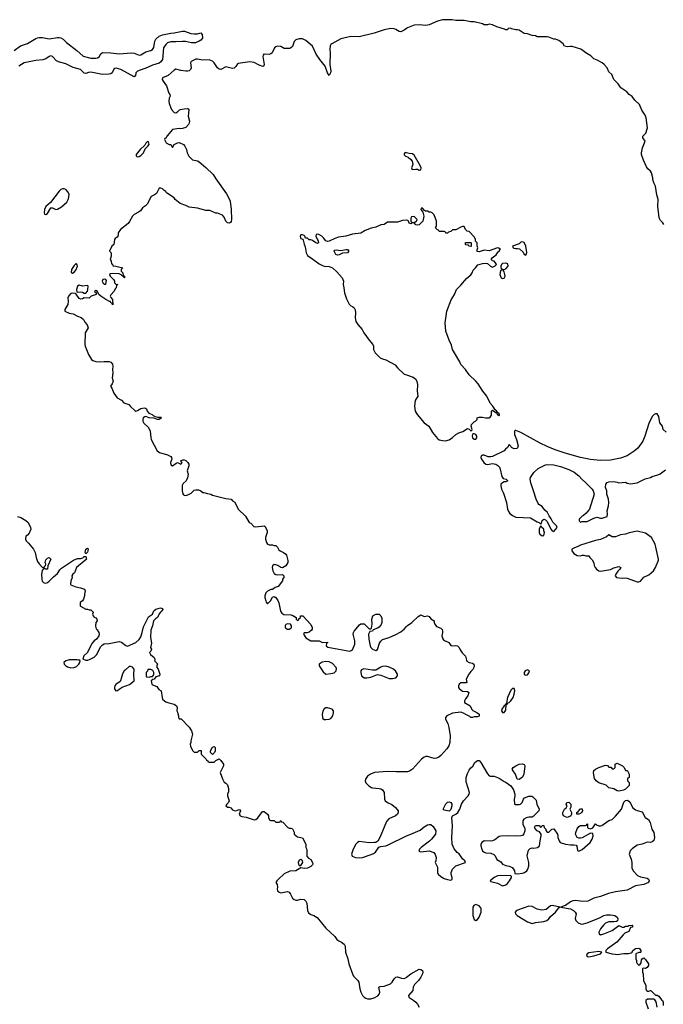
# Model space of a CAD drawing. Header units: inches. Extents: x 2221774 to 2440637, y 201306 to 357559.
# Tile 42 of 245: x 2275355 to 2283082, y 235865 to 247689. Entities that reach past the tile are written whole.
import ezdxf

# ---------------------------------------------------------------- set-up
doc = ezdxf.new("R2010")
doc.units = ezdxf.units.IN
doc.header["$MEASUREMENT"] = 0
for name, color, linetype in [('C2273', 7, 'Continuous'), ('C2274', 7, 'Continuous'), ('C2283', 7, 'Continuous'), ('C2284', 7, 'Continuous')]:
    doc.layers.add(name, color=color, linetype=linetype)

msp = doc.modelspace()

# ---------------------------------------------------------------- linework, layer by layer
at = {"layer": 'C2273', "color": 5}
for points, elevation in [([(2275938, 240000), (2275910, 239992), (2275887, 239970), (2275891, 239950), (2275908, 239930), (2275930, 239917), (2275970, 239905), (2276010, 239909), (2276038, 239922), (2276067, 239950), (2276079, 239970), (2276082, 239990), (2276077, 239997), (2276062, 240000)], 20), ([(2276151, 240000), (2276170, 239999), (2276175, 240000)], 20), ([(2276976, 240000), (2276974, 239990), (2277010, 239954), (2277002, 239930), (2277002, 239910), (2277018, 239890), (2277038, 239830), (2277034, 239810), (2276990, 239798), (2276970, 239768), (2276953, 239767), (2276934, 239750), (2276942, 239710), (2276950, 239702), (2277000, 239680), (2277011, 239671), (2277025, 239645), (2277054, 239630), (2277065, 239550), (2277071, 239531), (2277092, 239510), (2277110, 239498), (2277145, 239485), (2277210, 239471), (2277238, 239450), (2277245, 239430), (2277242, 239390), (2277252, 239372), (2277253, 239353), (2277262, 239330), (2277262, 239310), (2277270, 239294), (2277293, 239293), (2277390, 239192), (2277418, 239150), (2277431, 239110), (2277412, 239030), (2277412, 239010), (2277402, 238990), (2277405, 238965), (2277430, 238914), (2277450, 238894), (2277490, 238894), (2277510, 238912), (2277534, 238914), (2277534, 238870), (2277594, 238810), (2277598, 238798), (2277614, 238790), (2277618, 238778), (2277630, 238774), (2277690, 238774), (2277710, 238794), (2277750, 238812), (2277770, 238794), (2277801, 238750), (2277801, 238730), (2277762, 238650), (2277790, 238574), (2277810, 238534), (2277830, 238522), (2277850, 238502), (2277864, 238456), (2277864, 238416), (2277852, 238390), (2277852, 238370), (2277871, 238310), (2277862, 238290), (2277842, 238270), (2277832, 238250), (2277850, 238232), (2277870, 238232), (2277890, 238225), (2277910, 238199), (2277930, 238191), (2277950, 238190), (2277990, 238205), (2277999, 238199), (2278005, 238190), (2277991, 238150), (2278002, 238130), (2278022, 238122), (2278074, 238114), (2278170, 238081), (2278190, 238086), (2278215, 238105), (2278270, 238182), (2278290, 238182), (2278332, 238150), (2278342, 238130), (2278344, 238104), (2278358, 238078), (2278370, 238074), (2278410, 238074), (2278430, 238054), (2278470, 238054), (2278482, 238058), (2278486, 238070), (2278492, 238072), (2278498, 238058), (2278513, 238053), (2278574, 237990), (2278590, 237982), (2278610, 237982), (2278630, 237974), (2278651, 237931), (2278652, 237910), (2278690, 237878), (2278750, 237865), (2278792, 237790), (2278792, 237750), (2278804, 237724), (2278804, 237644), (2278821, 237621), (2278850, 237606), (2278870, 237570), (2278875, 237550), (2278870, 237539), (2278850, 237521), (2278810, 237501), (2278770, 237498), (2278730, 237505), (2278670, 237467), (2278597, 237463), (2278530, 237433), (2278461, 237370), (2278442, 237350), (2278432, 237330), (2278445, 237305), (2278451, 237271), (2278446, 237250), (2278451, 237230), (2278470, 237211), (2278490, 237204), (2278570, 237219), (2278590, 237211), (2278607, 237190), (2278630, 237141), (2278650, 237123), (2278670, 237115), (2278690, 237115), (2278730, 237127), (2278770, 237123), (2278778, 237118), (2278790, 237106), (2278801, 237081), (2278809, 236990), (2278822, 236962), (2278850, 236942), (2278886, 236930), (2278927, 236907), (2279030, 236781), (2279138, 236678), (2279164, 236644), (2279186, 236626), (2279219, 236610), (2279250, 236587), (2279263, 236563), (2279266, 236490), (2279294, 236410), (2279305, 236350), (2279350, 236230), (2279363, 236203), (2279415, 236150), (2279427, 236130), (2279439, 236050), (2279450, 236010), (2279472, 235970), (2279490, 235950), (2279510, 235938), (2279530, 235931), (2279570, 235932), (2279610, 235945), (2279654, 235966), (2279674, 235990), (2279678, 236010), (2279669, 236071), (2279682, 236078), (2279730, 236085), (2279807, 236113), (2279828, 236132), (2279850, 236171), (2279870, 236191), (2279890, 236195), (2279938, 236178), (2279970, 236176), (2279990, 236184), (2280000, 236192)], 20), ([(2280000, 238657), (2279876, 238656), (2279770, 238661), (2279614, 238650), (2279566, 238630), (2279530, 238604), (2279507, 238570), (2279504, 238550), (2279510, 238525), (2279546, 238490), (2279578, 238470), (2279590, 238465), (2279670, 238459), (2279690, 238453), (2279710, 238441), (2279730, 238410), (2279735, 238330), (2279745, 238310), (2279770, 238290), (2279823, 238263), (2279866, 238230), (2279899, 238190), (2279901, 238170), (2279891, 238150), (2279867, 238130), (2279789, 238091), (2279758, 238062), (2279683, 237877), (2279655, 237825), (2279631, 237809), (2279613, 237807), (2279550, 237806), (2279430, 237820), (2279410, 237810), (2279390, 237789), (2279358, 237730), (2279339, 237670), (2279346, 237646), (2279387, 237627), (2279430, 237624), (2279470, 237630), (2279577, 237663), (2279604, 237676), (2279626, 237694), (2279667, 237753), (2279690, 237762), (2279750, 237770), (2279779, 237781), (2280000, 237887)], 40)]:
    msp.add_lwpolyline(points, dxfattribs=dict(at, elevation=elevation))
for points, elevation in [([(2276690, 239924), (2276670, 239924), (2276623, 239877), (2276610, 239869), (2276590, 239835), (2276567, 239750), (2276560, 239740), (2276510, 239706), (2276499, 239690), (2276493, 239670), (2276495, 239655), (2276510, 239631), (2276530, 239633), (2276550, 239648), (2276587, 239673), (2276673, 239707), (2276729, 239750), (2276725, 239830), (2276729, 239889), (2276710, 239915)], 20), ([(2279030, 239981), (2278987, 239973), (2278952, 239950), (2278952, 239930), (2278997, 239857), (2279030, 239831), (2279090, 239837), (2279130, 239847), (2279154, 239870), (2279158, 239898), (2279155, 239910), (2279110, 239959), (2279070, 239977)], 40), ([(2279750, 239925), (2279710, 239923), (2279690, 239915), (2279630, 239880), (2279590, 239880), (2279486, 239894), (2279458, 239882), (2279451, 239870), (2279451, 239849), (2279461, 239810), (2279490, 239785), (2279524, 239784), (2279570, 239792), (2279650, 239825), (2279690, 239817), (2279790, 239777), (2279830, 239776), (2279870, 239786), (2279890, 239810), (2279891, 239830), (2279868, 239870), (2279835, 239895), (2279790, 239914)], 40), ([(2276930, 239888), (2276894, 239886), (2276890, 239866), (2276874, 239850), (2276874, 239810), (2276878, 239798), (2276910, 239792), (2276930, 239802), (2276950, 239802), (2276963, 239817), (2276965, 239830), (2276965, 239850), (2276953, 239873)], 20), ([(2279050, 239425), (2279030, 239424), (2279010, 239415), (2278994, 239386), (2278987, 239347), (2278991, 239311), (2278996, 239296), (2279010, 239287), (2279030, 239284), (2279070, 239288), (2279090, 239299), (2279116, 239330), (2279124, 239364), (2279121, 239390), (2279108, 239410)], 40), ([(2277670, 238866), (2277648, 238888), (2277648, 238910), (2277670, 238954), (2277690, 238962), (2277702, 238950), (2277702, 238910), (2277694, 238890)], 20), ([(2278730, 237604), (2278710, 237597), (2278699, 237570), (2278701, 237550), (2278710, 237531), (2278730, 237531), (2278755, 237570), (2278749, 237590)], 20)]:
    msp.add_lwpolyline(points, close=True, dxfattribs=dict(at, elevation=elevation))
at = {"layer": 'C2274', "color": 5}
for points, elevation in [([(2275290, 247321), (2275365, 247375), (2275450, 247402), (2275550, 247465), (2275569, 247472), (2275590, 247476), (2275630, 247474), (2275710, 247461), (2275810, 247476), (2275830, 247475), (2275850, 247470), (2275876, 247456), (2275916, 247416), (2276041, 247321), (2276119, 247250), (2276211, 247229), (2276268, 247228), (2276290, 247232), (2276310, 247245), (2276330, 247281), (2276350, 247294), (2276450, 247290), (2276550, 247278), (2276692, 247292), (2276730, 247287), (2276790, 247265), (2276810, 247268), (2276870, 247305), (2276930, 247320), (2276949, 247331), (2276964, 247356), (2276978, 247430), (2276990, 247457), (2277030, 247493), (2277070, 247509), (2277170, 247529), (2277210, 247532), (2277310, 247553), (2277335, 247550), (2277410, 247523), (2277450, 247518), (2277490, 247519), (2277531, 247530), (2277547, 247510), (2277550, 247469), (2277530, 247443), (2277511, 247430), (2277467, 247413), (2277418, 247410), (2277347, 247427), (2277310, 247429), (2277230, 247422), (2277170, 247423), (2277130, 247410), (2277108, 247392), (2277083, 247350), (2277070, 247210), (2277050, 247182), (2277030, 247167), (2276950, 247145), (2276890, 247116), (2276769, 247071), (2276749, 247051), (2276744, 247016), (2276730, 247003), (2276570, 247091), (2276513, 247107), (2276497, 247103), (2276485, 247095), (2276467, 247050), (2276450, 247039), (2276425, 247035), (2276349, 247031), (2276210, 247060), (2276183, 247057), (2276150, 247043), (2276130, 247047), (2276084, 247090), (2275996, 247116), (2275910, 247158), (2275822, 247182), (2275797, 247197), (2275750, 247249), (2275730, 247254), (2275710, 247247), (2275670, 247220), (2275633, 247207), (2275550, 247200), (2275410, 247170), (2275347, 247133)], 20), ([(2280000, 247585), (2279970, 247562), (2279930, 247542), (2279910, 247546), (2279870, 247573), (2279850, 247579), (2279810, 247583), (2279730, 247569), (2279610, 247529), (2279430, 247484), (2279330, 247489), (2279210, 247459), (2279101, 247399), (2279091, 247390), (2279084, 247376), (2279077, 247330), (2279084, 247290), (2279080, 247150), (2279090, 247070), (2279088, 247050), (2279070, 247019), (2279050, 247052), (2279022, 247130), (2278959, 247210), (2278915, 247275), (2278870, 247370), (2278790, 247440), (2278750, 247459), (2278710, 247460), (2278670, 247449), (2278651, 247429), (2278630, 247368), (2278612, 247350), (2278597, 247343), (2278530, 247344), (2278489, 247369), (2278450, 247373), (2278430, 247365), (2278415, 247350), (2278387, 247293), (2278370, 247280), (2278350, 247270), (2278290, 247277), (2278285, 247275), (2278277, 247263), (2278273, 247247), (2278290, 247150), (2278286, 247134), (2278273, 247127), (2278230, 247142), (2278170, 247175), (2278117, 247183), (2277977, 247163), (2277970, 247159), (2277950, 247129), (2277930, 247109), (2277910, 247105), (2277830, 247124), (2277770, 247092), (2277750, 247095), (2277730, 247110), (2277690, 247172), (2277670, 247192), (2277650, 247201), (2277630, 247207), (2277550, 247203), (2277490, 247215), (2277470, 247215), (2277430, 247197), (2277414, 247186), (2277405, 247170), (2277416, 247110), (2277407, 247090), (2277390, 247077), (2277370, 247070), (2277350, 247070), (2277290, 247078), (2277230, 247094), (2277210, 247085), (2277139, 247021), (2277071, 246990), (2277066, 246970), (2277076, 246950), (2277116, 246896), (2277147, 246807), (2277158, 246790), (2277162, 246770), (2277150, 246746), (2277145, 246710), (2277150, 246682), (2277178, 246610), (2277210, 246574), (2277230, 246572), (2277250, 246582), (2277274, 246606), (2277286, 246610), (2277330, 246619), (2277370, 246621), (2277377, 246617), (2277387, 246607), (2277377, 246530), (2277395, 246470), (2277392, 246448), (2277382, 246430), (2277350, 246396), (2277310, 246381), (2277290, 246379), (2277270, 246384), (2277190, 246369), (2277125, 246295), (2277110, 246266), (2277098, 246262), (2277094, 246250), (2277114, 246210), (2277150, 246192), (2277170, 246192), (2277190, 246154), (2277208, 246190), (2277250, 246211), (2277270, 246215), (2277321, 246190), (2277337, 246170), (2277359, 246130), (2277365, 246090), (2277385, 246050), (2277417, 246017), (2277430, 246008), (2277490, 245994), (2277510, 245981), (2277590, 245916), (2277679, 245830), (2277710, 245779), (2277839, 245599), (2277876, 245530), (2277883, 245510), (2277896, 245410), (2277899, 245290), (2277895, 245265), (2277888, 245252), (2277875, 245245), (2277850, 245250), (2277829, 245269), (2277810, 245317), (2277790, 245342), (2277730, 245365), (2277710, 245366), (2277639, 245399), (2277590, 245397), (2277490, 245425), (2277390, 245438), (2277350, 245458), (2277282, 245482), (2277222, 245530), (2277208, 245550), (2277118, 245610), (2277108, 245628), (2277090, 245638), (2277070, 245658), (2277050, 245668), (2277030, 245668), (2276998, 245602), (2276975, 245585), (2276932, 245568), (2276887, 245473), (2276867, 245453), (2276831, 245430), (2276805, 245395), (2276783, 245377), (2276731, 245350), (2276711, 245330), (2276675, 245265), (2276658, 245242), (2276565, 245170), (2276538, 245130), (2276538, 245110), (2276532, 245088), (2276524, 245076), (2276500, 245060), (2276492, 245050), (2276485, 244990), (2276462, 244970), (2276434, 244910), (2276452, 244888), (2276452, 244850), (2276442, 244810), (2276452, 244790), (2276458, 244758), (2276470, 244754), (2276474, 244734), (2276509, 244731), (2276540, 244720), (2276594, 244710), (2276574, 244690), (2276574, 244670), (2276592, 244650), (2276598, 244618), (2276614, 244610), (2276614, 244590), (2276610, 244588), (2276606, 244606), (2276586, 244610), (2276582, 244622), (2276550, 244638), (2276470, 244642), (2276444, 244636), (2276434, 244630), (2276442, 244610), (2276482, 244570), (2276494, 244550), (2276494, 244530), (2276510, 244514), (2276532, 244510), (2276518, 244502), (2276512, 244470), (2276502, 244458), (2276491, 244430), (2276450, 244386), (2276442, 244370), (2276450, 244354), (2276471, 244330), (2276473, 244267), (2276466, 244274), (2276466, 244286), (2276448, 244290), (2276446, 244306), (2276434, 244306), (2276390, 244328), (2276330, 244368), (2276306, 244390), (2276290, 244426), (2276270, 244438), (2276254, 244430), (2276258, 244418), (2276274, 244414), (2276274, 244390), (2276214, 244370), (2276190, 244346), (2276130, 244348), (2276110, 244338), (2276090, 244335), (2276070, 244342), (2276035, 244395), (2276023, 244403), (2275990, 244407), (2275970, 244401), (2275940, 244370), (2275935, 244350), (2275938, 244310), (2275933, 244270), (2275896, 244210), (2275898, 244190), (2275950, 244167), (2275997, 244157), (2276050, 244131), (2276095, 244115), (2276122, 244090), (2276137, 244057), (2276165, 244025), (2276176, 243990), (2276141, 243930), (2276137, 243790), (2276141, 243770), (2276181, 243670), (2276217, 243610), (2276235, 243595), (2276270, 243583), (2276310, 243579), (2276370, 243585), (2276430, 243583), (2276450, 243576), (2276470, 243551), (2276474, 243530), (2276471, 243490), (2276474, 243450), (2276465, 243390), (2276477, 243350), (2276464, 243316), (2276446, 243290), (2276463, 243263), (2276484, 243204), (2276527, 243147), (2276579, 243119), (2276606, 243087), (2276667, 243067), (2276684, 243044), (2276736, 242996), (2276750, 242990), (2276770, 242996), (2276810, 243020), (2276850, 243028), (2276866, 243026), (2276876, 243016), (2276887, 242987), (2276906, 242966), (2276947, 242950), (2276958, 242938), (2276983, 242923), (2277010, 242916), (2277050, 242915), (2277056, 242910), (2277031, 242890), (2277010, 242890), (2276964, 242904), (2276910, 242910), (2276870, 242923), (2276859, 242921), (2276837, 242910), (2276833, 242890), (2276835, 242870), (2276846, 242846), (2276898, 242798), (2276915, 242770), (2276922, 242750), (2276928, 242672), (2276935, 242650), (2277006, 242510), (2277032, 242490), (2277130, 242465), (2277170, 242445), (2277179, 242430), (2277181, 242410), (2277167, 242370), (2277170, 242345), (2277190, 242331), (2277235, 242365), (2277252, 242372), (2277290, 242352), (2277308, 242370), (2277286, 242390), (2277316, 242404), (2277330, 242405), (2277350, 242395), (2277376, 242370), (2277386, 242350), (2277387, 242330), (2277367, 242270), (2277379, 242230), (2277371, 242189), (2277354, 242150), (2277320, 242120), (2277306, 242094), (2277307, 242030), (2277315, 241995), (2277323, 241983), (2277330, 241978), (2277350, 241976), (2277376, 241984), (2277415, 242005), (2277450, 242038), (2277470, 242045), (2277504, 242044), (2277532, 242032), (2277553, 242013), (2277567, 242013), (2277610, 241998), (2277650, 241991), (2277670, 241981), (2277750, 241958), (2277830, 241939), (2277894, 241930), (2277912, 241912), (2277937, 241897), (2277978, 241810), (2278066, 241726), (2278110, 241652), (2278130, 241642), (2278165, 241605), (2278190, 241598), (2278290, 241611), (2278304, 241604), (2278325, 241550), (2278325, 241530), (2278305, 241470), (2278305, 241450), (2278318, 241410), (2278330, 241392), (2278350, 241382), (2278390, 241382), (2278410, 241374), (2278430, 241374), (2278450, 241354), (2278465, 241325), (2278482, 241310), (2278522, 241290), (2278552, 241270), (2278560, 241260), (2278575, 241195), (2278576, 241170), (2278550, 241129), (2278510, 241105), (2278490, 241109), (2278453, 241133), (2278430, 241142), (2278410, 241145), (2278390, 241130), (2278388, 241110), (2278396, 241070), (2278410, 241040), (2278430, 241026), (2278450, 241021), (2278510, 241025), (2278519, 241019), (2278525, 241010), (2278525, 240990), (2278512, 240970), (2278511, 240949), (2278457, 240883), (2278422, 240870), (2278390, 240848), (2278370, 240848), (2278330, 240828), (2278310, 240806), (2278298, 240770), (2278298, 240750), (2278312, 240710), (2278313, 240693), (2278330, 240674), (2278368, 240710), (2278390, 240754), (2278410, 240762), (2278430, 240751), (2278456, 240716), (2278467, 240687), (2278487, 240587), (2278503, 240563), (2278527, 240547), (2278610, 240543), (2278634, 240534), (2278674, 240510), (2278674, 240490), (2278690, 240474), (2278702, 240478), (2278707, 240493), (2278726, 240510), (2278726, 240530), (2278754, 240530), (2278850, 240426), (2278867, 240390), (2278866, 240370), (2278860, 240360), (2278830, 240335), (2278808, 240328), (2278770, 240326), (2278762, 240310), (2278790, 240265), (2278852, 240232), (2278950, 240231), (2278990, 240212), (2279050, 240214), (2279050, 240206), (2279038, 240202), (2279034, 240170), (2279053, 240153), (2279276, 240116), (2279310, 240106), (2279326, 240110), (2279350, 240122), (2279379, 240190), (2279379, 240230), (2279361, 240310), (2279364, 240330), (2279373, 240347), (2279436, 240424), (2279453, 240433), (2279490, 240434), (2279550, 240374), (2279570, 240374), (2279578, 240382), (2279589, 240430), (2279582, 240490), (2279595, 240530), (2279630, 240551), (2279670, 240551), (2279692, 240530), (2279704, 240504), (2279705, 240450), (2279695, 240425), (2279670, 240395), (2279650, 240382), (2279598, 240362), (2279590, 240346), (2279558, 240342), (2279542, 240310), (2279546, 240250), (2279562, 240170), (2279571, 240151), (2279592, 240130), (2279630, 240116), (2279653, 240127), (2279677, 240203), (2279692, 240228), (2279710, 240246), (2279790, 240271), (2279873, 240307), (2279930, 240339), (2279970, 240370), (2280000, 240404)], 40), ([(2280000, 246092), (2279990, 246096), (2279978, 246090), (2279970, 246078), (2279970, 246066), (2279986, 246050), (2280000, 246046)], 60), ([(2280000, 245281), (2279950, 245277), (2279890, 245257), (2279770, 245257), (2279730, 245230), (2279690, 245224), (2279630, 245196), (2279576, 245184), (2279504, 245156), (2279450, 245127), (2279350, 245113), (2279272, 245088), (2279181, 245079), (2279137, 245063), (2279071, 245030), (2279050, 245027), (2279030, 245035), (2279004, 245070), (2278982, 245090), (2278946, 245110), (2278925, 245115), (2278914, 245110), (2278912, 245090), (2278921, 245061), (2278931, 245051), (2278938, 245030), (2278942, 245010), (2278930, 245002), (2278910, 245009), (2278870, 245038), (2278850, 245046), (2278830, 245046), (2278810, 245066), (2278787, 245067), (2278778, 245090), (2278770, 245098), (2278750, 245106), (2278730, 245106), (2278722, 245090), (2278725, 245070), (2278730, 245062), (2278753, 245053), (2278760, 245040), (2278770, 244994), (2278783, 244963), (2278795, 244890), (2278810, 244858), (2278875, 244815), (2278950, 244757), (2278990, 244736), (2279010, 244730), (2279070, 244726), (2279110, 244708), (2279162, 244662), (2279225, 244590), (2279236, 244570), (2279241, 244550), (2279237, 244510), (2279241, 244490), (2279248, 244468), (2279256, 244410), (2279277, 244337), (2279312, 244272), (2279330, 244254), (2279350, 244247), (2279370, 244231), (2279385, 244205), (2279389, 244170), (2279382, 244110), (2279390, 244067), (2279415, 244030), (2279466, 243970), (2279489, 243930), (2279550, 243841), (2279596, 243790), (2279604, 243770), (2279605, 243730), (2279623, 243690), (2279685, 243630), (2279710, 243615), (2279750, 243605), (2279864, 243544), (2279891, 243510), (2279972, 243432), (2280000, 243423)], 60), ([(2275330, 241722), (2275370, 241711), (2275430, 241675), (2275456, 241650), (2275487, 241590), (2275491, 241570), (2275470, 241524), (2275450, 241498), (2275431, 241489), (2275427, 241450), (2275435, 241430), (2275463, 241403), (2275522, 241330), (2275541, 241290), (2275552, 241230), (2275570, 241184), (2275590, 241155), (2275630, 241112), (2275647, 241113), (2275667, 241133), (2275668, 241150), (2275662, 241170), (2275670, 241202), (2275690, 241222), (2275710, 241232), (2275731, 241211), (2275692, 241130), (2275691, 241089), (2275666, 241090), (2275650, 241106), (2275626, 241074), (2275619, 241030), (2275621, 240970), (2275627, 240947), (2275640, 240930), (2275650, 240925), (2275670, 240924), (2275690, 240930), (2275710, 240945), (2275761, 240999), (2275810, 241037), (2275838, 241082), (2275858, 241102), (2276003, 241197), (2276050, 241220), (2276090, 241220), (2276113, 241227), (2276130, 241245), (2276150, 241242), (2276159, 241210), (2276155, 241205), (2276039, 241110), (2276013, 241047), (2275992, 241030), (2275982, 241010), (2275986, 240990), (2275970, 240948), (2275965, 240910), (2275970, 240901), (2276030, 240877), (2276087, 240867), (2276132, 240850), (2276142, 240830), (2276132, 240790), (2276132, 240770), (2276122, 240730), (2276111, 240709), (2276082, 240690), (2276082, 240650), (2276085, 240645), (2276150, 240612), (2276170, 240612), (2276190, 240602), (2276210, 240602), (2276236, 240576), (2276238, 240570), (2276231, 240550), (2276236, 240530), (2276250, 240516), (2276270, 240506), (2276283, 240490), (2276286, 240470), (2276271, 240450), (2276266, 240406), (2276273, 240373), (2276284, 240364), (2276305, 240330), (2276311, 240310), (2276306, 240290), (2276278, 240250), (2276251, 240229), (2276223, 240197), (2276171, 240090), (2276127, 240050), (2276114, 240010), (2276141, 240001), (2276151, 240000)], 20), ([(2276175, 240000), (2276195, 240005), (2276250, 240036), (2276276, 240064), (2276330, 240163), (2276350, 240184), (2276370, 240194), (2276430, 240198), (2276550, 240223), (2276576, 240216), (2276630, 240176), (2276650, 240168), (2276750, 240210), (2276790, 240246), (2276810, 240279), (2276827, 240330), (2276842, 240398), (2276902, 240518), (2276950, 240550), (2276964, 240590), (2276988, 240612), (2277047, 240627), (2277070, 240618), (2277075, 240610), (2277063, 240590), (2277045, 240575), (2277030, 240556), (2277010, 240512), (2276985, 240495), (2276960, 240470), (2276949, 240410), (2276930, 240358), (2276926, 240270), (2276936, 240204), (2276925, 240150), (2276936, 240130), (2276930, 240106), (2276914, 240090), (2276925, 240065), (2276971, 240030), (2276978, 240010), (2276976, 240000)], 20), ([(2276062, 240000), (2276044, 240004), (2275950, 240004), (2275938, 240000)], 20)]:
    msp.add_lwpolyline(points, dxfattribs=dict(at, elevation=elevation))
for points, elevation in [([(2276890, 246226), (2276870, 246206), (2276859, 246181), (2276801, 246130), (2276752, 246070), (2276753, 246053), (2276764, 246044), (2276790, 246046), (2276810, 246058), (2276842, 246090), (2276863, 246137), (2276895, 246170), (2276908, 246190), (2276902, 246222)], 40), ([(2275870, 245659), (2275848, 245650), (2275830, 245632), (2275727, 245493), (2275670, 245447), (2275652, 245410), (2275648, 245368), (2275655, 245355), (2275670, 245351), (2275690, 245362), (2275730, 245430), (2275750, 245432), (2275790, 245409), (2275810, 245413), (2275858, 245442), (2275922, 245498), (2275943, 245537), (2275950, 245590), (2275939, 245619), (2275910, 245649), (2275890, 245658)], 40), ([(2279170, 244860), (2279152, 244870), (2279132, 244910), (2279140, 244920), (2279156, 244924), (2279210, 244919), (2279274, 244930), (2279290, 244929), (2279307, 244910), (2279290, 244889), (2279230, 244884), (2279190, 244867)], 60), ([(2276030, 244758), (2276010, 244738), (2275976, 244690), (2275972, 244652), (2275990, 244646), (2276010, 244658), (2276030, 244682), (2276048, 244730), (2276047, 244747), (2276036, 244756)], 40), ([(2276370, 244575), (2276354, 244570), (2276345, 244550), (2276352, 244530), (2276370, 244512), (2276390, 244514), (2276397, 244557), (2276390, 244568)], 40), ([(2276070, 244501), (2276050, 244489), (2276037, 244450), (2276043, 244423), (2276050, 244418), (2276090, 244423), (2276110, 244419), (2276130, 244405), (2276150, 244405), (2276169, 244430), (2276174, 244450), (2276178, 244490), (2276170, 244498), (2276110, 244489)], 40), ([(2276150, 241275), (2276143, 241290), (2276144, 241310), (2276150, 241331), (2276170, 241345), (2276176, 241336), (2276175, 241310), (2276170, 241295)], 20), ([(2278570, 240435), (2278550, 240426), (2278542, 240410), (2278542, 240390), (2278550, 240382), (2278570, 240372), (2278590, 240372), (2278610, 240382), (2278618, 240390), (2278618, 240410), (2278606, 240430)], 40)]:
    msp.add_lwpolyline(points, close=True, dxfattribs=dict(at, elevation=elevation))
at = {"layer": 'C2283', "color": 5}
for points, elevation in [([(2280721, 240000), (2280725, 239985), (2280751, 239971), (2280790, 239964), (2280807, 239950), (2280813, 239930), (2280807, 239910), (2280795, 239885), (2280770, 239861), (2280749, 239831), (2280717, 239770), (2280722, 239730), (2280716, 239724), (2280650, 239726), (2280630, 239709), (2280624, 239690), (2280624, 239670), (2280630, 239659), (2280670, 239625), (2280730, 239621), (2280746, 239610), (2280736, 239570), (2280706, 239534), (2280695, 239510), (2280697, 239490), (2280765, 239450), (2280785, 239405), (2280795, 239395), (2280845, 239370), (2280870, 239351), (2280873, 239327), (2280850, 239317), (2280810, 239319), (2280790, 239309), (2280770, 239309), (2280760, 239320), (2280710, 239344), (2280682, 239362), (2280650, 239372), (2280550, 239363), (2280485, 239330), (2280467, 239310), (2280467, 239290), (2280496, 239236), (2280508, 239190), (2280523, 239090), (2280520, 239010), (2280507, 238970), (2280485, 238935), (2280410, 238853), (2280386, 238834), (2280358, 238822), (2280330, 238819), (2280250, 238842), (2280230, 238842), (2280210, 238834), (2280180, 238810), (2280070, 238689), (2280034, 238666), (2280010, 238657), (2280000, 238657)], 40), ([(2280000, 237887), (2280050, 237910), (2280137, 237943), (2280163, 237957), (2280210, 237996), (2280250, 238019), (2280270, 238026), (2280290, 238025), (2280320, 238000), (2280351, 237950), (2280346, 237910), (2280301, 237850), (2280275, 237825), (2280176, 237750), (2280156, 237730), (2280146, 237706), (2280170, 237696), (2280270, 237708), (2280328, 237688), (2280345, 237665), (2280355, 237630), (2280351, 237589), (2280345, 237570), (2280371, 237511), (2280371, 237450), (2280378, 237430), (2280410, 237399), (2280450, 237377), (2280490, 237364), (2280530, 237358), (2280539, 237361), (2280548, 237370), (2280549, 237390), (2280537, 237430), (2280537, 237450), (2280553, 237490), (2280590, 237527), (2280706, 237570), (2280698, 237590), (2280670, 237614), (2280632, 237672), (2280609, 237690), (2280572, 237732), (2280548, 237788), (2280543, 237870), (2280553, 238010), (2280542, 238110), (2280553, 238127), (2280590, 238147), (2280617, 238170), (2280638, 238210), (2280659, 238270), (2280683, 238310), (2280740, 238370), (2280750, 238390), (2280755, 238410), (2280717, 238537), (2280716, 238590), (2280730, 238636), (2280750, 238676), (2280770, 238705), (2280794, 238726), (2280821, 238770), (2280852, 238792), (2280870, 238794), (2280892, 238770), (2280970, 238632), (2280990, 238611), (2281006, 238606), (2281050, 238605), (2281110, 238582), (2281170, 238541), (2281196, 238530), (2281250, 238490), (2281282, 238442), (2281299, 238390), (2281301, 238370), (2281292, 238330), (2281294, 238270), (2281305, 238265), (2281350, 238265), (2281366, 238270), (2281388, 238290), (2281402, 238330), (2281417, 238343), (2281470, 238366), (2281504, 238364), (2281517, 238357), (2281555, 238315), (2281565, 238265), (2281592, 238212), (2281590, 238188), (2281520, 238120), (2281510, 238114), (2281467, 238113), (2281434, 238106), (2281407, 238090), (2281396, 238070), (2281395, 238050), (2281397, 238030), (2281418, 237978), (2281421, 237950), (2281408, 237912), (2281390, 237893), (2281373, 237887), (2281310, 237884), (2281210, 237890), (2281130, 237884), (2281110, 237879), (2281059, 237841), (2281032, 237830), (2281005, 237825), (2280930, 237827), (2280904, 237810), (2280893, 237790), (2280893, 237770), (2280903, 237730), (2280910, 237710), (2280930, 237691), (2280950, 237684), (2281010, 237679), (2281046, 237666), (2281063, 237650), (2281085, 237605), (2281130, 237578), (2281151, 237550), (2281190, 237531), (2281230, 237524), (2281267, 237507), (2281285, 237490), (2281294, 237470), (2281298, 237438), (2281330, 237433), (2281390, 237441), (2281415, 237450), (2281443, 237470), (2281457, 237490), (2281470, 237530), (2281470, 237570), (2281447, 237650), (2281465, 237715), (2281485, 237735), (2281510, 237745), (2281530, 237741), (2281573, 237747), (2281595, 237770), (2281603, 237830), (2281617, 237890), (2281615, 237910), (2281598, 237938), (2281570, 237949), (2281540, 237980), (2281535, 237990), (2281550, 238011), (2281591, 238011), (2281610, 237994), (2281622, 237998), (2281630, 238012), (2281650, 238012), (2281652, 237990), (2281672, 237970), (2281673, 237953), (2281690, 237934), (2281710, 237934), (2281746, 237970), (2281770, 237972), (2281811, 237910), (2281818, 237890), (2281818, 237870), (2281831, 237830), (2281846, 237810), (2281910, 237788), (2281970, 237779), (2282010, 237781), (2282036, 237776), (2282045, 237765), (2282051, 237711), (2282070, 237704), (2282110, 237724), (2282206, 237810), (2282229, 237850), (2282239, 237890), (2282235, 237915), (2282210, 237922), (2282110, 237865), (2282090, 237859), (2282070, 237859), (2282050, 237869), (2282030, 237908), (2282032, 237930), (2282050, 237971), (2282070, 238002), (2282090, 238011), (2282147, 238013), (2282162, 238018), (2282166, 238030), (2282171, 238031), (2282172, 237990), (2282181, 237981), (2282210, 237971), (2282237, 237983), (2282270, 238032), (2282281, 238021), (2282307, 238007), (2282330, 238007), (2282346, 238014), (2282429, 238071), (2282470, 238086), (2282510, 238125), (2282582, 238210), (2282599, 238270), (2282610, 238291), (2282630, 238311), (2282650, 238318), (2282670, 238305), (2282690, 238282), (2282711, 238230), (2282750, 238201), (2282770, 238191), (2282830, 238176), (2282865, 238110), (2282904, 238084), (2282925, 238050), (2282946, 237970), (2282967, 237927), (2282977, 237870), (2282968, 237832), (2282950, 237816), (2282930, 237810), (2282887, 237813), (2282830, 237789), (2282770, 237778), (2282708, 237732), (2282685, 237710), (2282671, 237670), (2282696, 237610), (2282706, 237570), (2282704, 237504), (2282722, 237470), (2282771, 237411), (2282810, 237398), (2282890, 237381), (2282905, 237370), (2282911, 237350), (2282905, 237330), (2282850, 237306), (2282750, 237290), (2282650, 237236), (2282510, 237218), (2282424, 237196), (2282330, 237160), (2282250, 237141), (2282175, 237105), (2282118, 237102), (2282030, 237113), (2281998, 237110), (2281970, 237096), (2281910, 237053), (2281894, 237050), (2281854, 237030), (2281970, 237011), (2282006, 236990), (2282026, 236970), (2282038, 236950), (2282025, 236895), (2282033, 236870), (2282062, 236842), (2282090, 236830), (2282110, 236829), (2282170, 236843), (2282318, 236902), (2282370, 236930), (2282402, 236938), (2282450, 236940), (2282477, 236937), (2282502, 236930), (2282530, 236911), (2282538, 236890), (2282532, 236868), (2282522, 236858), (2282490, 236854), (2282430, 236855), (2282390, 236838), (2282364, 236816), (2282329, 236771), (2282308, 236730), (2282311, 236710), (2282330, 236699), (2282370, 236711), (2282468, 236752), (2282548, 236812), (2282590, 236792), (2282610, 236792), (2282630, 236802), (2282656, 236804), (2282670, 236812), (2282710, 236814), (2282714, 236810), (2282714, 236790), (2282690, 236786), (2282670, 236738), (2282622, 236718), (2282600, 236700), (2282523, 236610), (2282411, 236530), (2282392, 236510), (2282393, 236493), (2282470, 236471), (2282506, 236466), (2282530, 236465), (2282610, 236477), (2282663, 236477), (2282696, 236484), (2282709, 236491), (2282718, 236510), (2282750, 236536), (2282790, 236538), (2282802, 236530), (2282814, 236510), (2282814, 236490), (2282810, 236486), (2282790, 236486), (2282754, 236470), (2282754, 236410), (2282762, 236390), (2282762, 236370), (2282770, 236354), (2282790, 236334), (2282802, 236338), (2282815, 236365), (2282820, 236400), (2282827, 236413), (2282850, 236422), (2282870, 236402), (2282905, 236350), (2282905, 236330), (2282890, 236308), (2282870, 236295), (2282842, 236298), (2282834, 236290), (2282834, 236250), (2282842, 236230), (2282845, 236150), (2282872, 236090), (2282873, 236053), (2282882, 236030), (2282890, 236022), (2282910, 236022), (2282928, 236032), (2282934, 236030), (2282990, 235974), (2283010, 235974), (2283030, 235962), (2283060, 235920), (2283071, 235911), (2283082, 235890), (2283082, 235850)], 40), ([(2280000, 236192), (2280050, 236230), (2280150, 236288), (2280170, 236283), (2280192, 236270), (2280196, 236250), (2280191, 236231), (2280170, 236190), (2280143, 236150), (2280096, 236104), (2280081, 236070), (2280074, 236030), (2280025, 235970), (2280028, 235950), (2280088, 235910), (2280110, 235890), (2280130, 235866), (2280150, 235830)], 20), ([(2283009, 235830), (2282996, 235896), (2282980, 235920), (2282970, 235928), (2282892, 235928), (2282872, 235910), (2282871, 235890), (2282902, 235810)], 40)]:
    msp.add_lwpolyline(points, dxfattribs=dict(at, elevation=elevation))
for points, elevation in [([(2281450, 239882), (2281424, 239870), (2281411, 239850), (2281411, 239830), (2281422, 239822), (2281430, 239819), (2281450, 239823), (2281470, 239846), (2281475, 239870), (2281470, 239876)], 60), ([(2281270, 239658), (2281250, 239639), (2281210, 239549), (2281200, 239480), (2281190, 239475), (2281183, 239457), (2281170, 239449), (2281142, 239410), (2281140, 239390), (2281150, 239371), (2281170, 239371), (2281190, 239398), (2281196, 239464), (2281206, 239470), (2281202, 239478), (2281210, 239472), (2281216, 239484), (2281230, 239491), (2281250, 239511), (2281279, 239550), (2281293, 239590), (2281298, 239630), (2281290, 239657)], 60), ([(2281350, 238564), (2281329, 238570), (2281309, 238630), (2281279, 238670), (2281269, 238690), (2281279, 238710), (2281310, 238730), (2281350, 238751), (2281390, 238755), (2281410, 238745), (2281419, 238730), (2281408, 238630), (2281390, 238594)], 40), ([(2282630, 238674), (2282650, 238674), (2282654, 238670), (2282672, 238630), (2282674, 238590), (2282658, 238582), (2282654, 238570), (2282654, 238550), (2282672, 238530), (2282672, 238492), (2282630, 238448), (2282605, 238435), (2282570, 238429), (2282550, 238426), (2282530, 238429), (2282490, 238454), (2282430, 238467), (2282396, 238496), (2282310, 238527), (2282275, 238550), (2282256, 238576), (2282246, 238646), (2282250, 238672), (2282268, 238690), (2282308, 238710), (2282390, 238738), (2282413, 238733), (2282430, 238714), (2282453, 238713), (2282470, 238694), (2282490, 238694), (2282506, 238710), (2282506, 238750), (2282530, 238762), (2282594, 238730), (2282614, 238710)], 40), ([(2280510, 238186), (2280450, 238198), (2280438, 238210), (2280470, 238271), (2280490, 238291), (2280510, 238296), (2280532, 238290), (2280545, 238270), (2280545, 238250), (2280530, 238206)], 40), ([(2281930, 238109), (2281910, 238115), (2281886, 238130), (2281878, 238150), (2281878, 238170), (2281898, 238210), (2281915, 238225), (2281928, 238250), (2281918, 238270), (2281926, 238290), (2281950, 238292), (2281974, 238270), (2281973, 238233), (2281962, 238210), (2281982, 238170), (2281982, 238150), (2281971, 238130), (2281960, 238120)], 40), ([(2282070, 238148), (2282046, 238150), (2282046, 238170), (2282060, 238180), (2282090, 238214), (2282110, 238212), (2282111, 238190), (2282102, 238170), (2282090, 238158)], 40), ([(2281130, 237412), (2281091, 237409), (2281051, 237390), (2281002, 237350), (2281010, 237342), (2281090, 237319), (2281150, 237288), (2281190, 237299), (2281210, 237317), (2281236, 237350), (2281259, 237390), (2281259, 237399), (2281250, 237408)], 40), ([(2280830, 237063), (2280806, 237054), (2280796, 237030), (2280796, 236930), (2280810, 236883), (2280830, 236871), (2280850, 236883), (2280870, 236911), (2280894, 236970), (2280896, 237010), (2280890, 237025), (2280870, 237049)], 40), ([(2281749, 237051), (2281730, 237047), (2281677, 237003), (2281624, 236996), (2281570, 237009), (2281510, 237040), (2281470, 237045), (2281330, 236995), (2281319, 236990), (2281305, 236970), (2281307, 236950), (2281326, 236930), (2281450, 236857), (2281510, 236837), (2281550, 236848), (2281650, 236859), (2281683, 236870), (2281707, 236890), (2281730, 236919), (2281789, 236970), (2281830, 237022), (2281846, 237030)], 40), ([(2282310, 236499), (2282190, 236485), (2282167, 236470), (2282159, 236450), (2282170, 236439), (2282190, 236434), (2282250, 236448), (2282328, 236470), (2282346, 236490)], 40)]:
    msp.add_lwpolyline(points, close=True, dxfattribs=dict(at, elevation=elevation))
at = {"layer": 'C2284', "color": 5}
for points, elevation in [([(2283089, 245230), (2283078, 245250), (2283050, 245278), (2283034, 245310), (2283017, 245450), (2283021, 245530), (2283006, 245586), (2282989, 245690), (2282969, 245730), (2282955, 245770), (2282955, 245790), (2282939, 245850), (2282929, 245870), (2282898, 245898), (2282882, 245922), (2282843, 246003), (2282822, 246070), (2282819, 246090), (2282833, 246150), (2282864, 246230), (2282835, 246270), (2282835, 246290), (2282872, 246328), (2282893, 246390), (2282876, 246510), (2282863, 246543), (2282824, 246604), (2282796, 246670), (2282742, 246722), (2282707, 246767), (2282674, 246790), (2282644, 246824), (2282574, 246870), (2282541, 246921), (2282489, 246970), (2282465, 247030), (2282430, 247064), (2282407, 247110), (2282371, 247151), (2282350, 247170), (2282290, 247204), (2282250, 247221), (2282214, 247254), (2282163, 247283), (2282094, 247334), (2281990, 247366), (2281970, 247369), (2281930, 247364), (2281898, 247370), (2281880, 247400), (2281830, 247438), (2281790, 247455), (2281770, 247455), (2281710, 247479), (2281690, 247482), (2281570, 247482), (2281550, 247494), (2281510, 247501), (2281450, 247521), (2281410, 247525), (2281350, 247562), (2281330, 247569), (2281310, 247568), (2281258, 247578), (2281250, 247586), (2281218, 247582), (2281210, 247566), (2281190, 247566), (2281176, 247576), (2281083, 247603), (2281030, 247628), (2280990, 247635), (2280970, 247629), (2280930, 247629), (2280910, 247639), (2280810, 247664), (2280770, 247663), (2280690, 247679), (2280590, 247681), (2280549, 247689), (2280430, 247689), (2280370, 247673), (2280270, 247626), (2280230, 247619), (2280150, 247629), (2280090, 247625), (2280010, 247593), (2280000, 247585)], 40), ([(2280000, 246046), (2280019, 246039), (2280052, 246012), (2280068, 245990), (2280075, 245950), (2280059, 245910), (2280067, 245890), (2280110, 245895), (2280133, 245893), (2280150, 245884), (2280170, 245886), (2280175, 245910), (2280167, 245930), (2280090, 246061), (2280070, 246077), (2280030, 246081), (2280000, 246092)], 60), ([(2280000, 243423), (2280078, 243398), (2280113, 243373), (2280124, 243344), (2280130, 243310), (2280129, 243230), (2280136, 243170), (2280105, 243115), (2280096, 243050), (2280104, 242990), (2280126, 242950), (2280213, 242850), (2280269, 242809), (2280310, 242734), (2280370, 242660), (2280390, 242646), (2280430, 242635), (2280467, 242633), (2280510, 242644), (2280550, 242671), (2280590, 242710), (2280629, 242730), (2280676, 242744), (2280730, 242782), (2280751, 242771), (2280770, 242751), (2280783, 242757), (2280789, 242770), (2280775, 242810), (2280778, 242830), (2280810, 242861), (2280828, 242870), (2280846, 242890), (2280848, 242910), (2280870, 242918), (2280910, 242916), (2280948, 242908), (2280990, 242910), (2281003, 242917), (2281018, 242942), (2281018, 242990), (2281030, 243002), (2281070, 242972), (2281074, 242974), (2281084, 242964), (2281090, 242946), (2281104, 242944), (2281110, 242934), (2281116, 242944), (2281110, 242958), (2281082, 242982), (2281082, 242990), (2281064, 243004), (2281035, 243050), (2281004, 243084), (2280963, 243170), (2280915, 243230), (2280858, 243318), (2280830, 243350), (2280750, 243426), (2280706, 243490), (2280651, 243550), (2280639, 243579), (2280550, 243730), (2280539, 243779), (2280510, 243842), (2280472, 243950), (2280462, 244050), (2280484, 244190), (2280535, 244325), (2280577, 244390), (2280599, 244450), (2280650, 244500), (2280719, 244581), (2280770, 244627), (2280786, 244650), (2280798, 244682), (2280829, 244710), (2280854, 244746), (2280910, 244762), (2280950, 244765), (2280970, 244763), (2281007, 244730), (2281030, 244719), (2281065, 244735), (2281078, 244750), (2281069, 244770), (2281050, 244789), (2281030, 244794), (2281017, 244810), (2281029, 244830), (2281074, 244866), (2281100, 244900), (2281114, 244910), (2281116, 244924), (2281126, 244930), (2281107, 244947), (2281090, 244948), (2280990, 244913), (2280930, 244921), (2280870, 244902), (2280846, 244906), (2280847, 244927), (2280855, 244950), (2280847, 244973), (2280846, 245010), (2280826, 245030), (2280826, 245050), (2280816, 245076), (2280750, 245146), (2280728, 245148), (2280706, 245170), (2280690, 245206), (2280670, 245206), (2280650, 245198), (2280590, 245166), (2280550, 245166), (2280530, 245146), (2280504, 245136), (2280490, 245126), (2280470, 245126), (2280462, 245142), (2280450, 245146), (2280390, 245146), (2280382, 245162), (2280370, 245166), (2280349, 245190), (2280358, 245210), (2280358, 245270), (2280330, 245346), (2280306, 245370), (2280290, 245378), (2280270, 245378), (2280250, 245388), (2280228, 245388), (2280216, 245396), (2280190, 245428), (2280174, 245426), (2280172, 245410), (2280197, 245377), (2280206, 245330), (2280201, 245290), (2280195, 245270), (2280150, 245225), (2280130, 245223), (2280110, 245227), (2280090, 245249), (2280070, 245249), (2280050, 245239), (2280030, 245244), (2280024, 245270), (2280017, 245277), (2280001, 245281), (2280000, 245281)], 60), ([(2283118, 242738), (2283081, 242770), (2283073, 242810), (2283039, 242850), (2283030, 242926), (2283010, 242958), (2282990, 242958), (2282974, 242950), (2282950, 242926), (2282910, 242842), (2282860, 242690), (2282835, 242630), (2282778, 242542), (2282734, 242506), (2282650, 242450), (2282570, 242422), (2282450, 242399), (2282330, 242395), (2282210, 242407), (2282090, 242433), (2281905, 242485), (2281785, 242525), (2281690, 242564), (2281604, 242604), (2281370, 242733), (2281310, 242758), (2281302, 242758), (2281294, 242750), (2281294, 242710), (2281321, 242650), (2281338, 242570), (2281332, 242548), (2281322, 242538), (2281290, 242537), (2281258, 242550), (2281250, 242566), (2281230, 242586), (2281212, 242550), (2281187, 242533), (2281171, 242510), (2281030, 242444), (2281010, 242439), (2280980, 242440), (2280930, 242458), (2280910, 242458), (2280894, 242450), (2280892, 242430), (2280898, 242410), (2280926, 242370), (2280950, 242351), (2280970, 242346), (2281030, 242359), (2281070, 242351), (2281095, 242335), (2281114, 242314), (2281125, 242290), (2281143, 242203), (2281161, 242181), (2281194, 242170), (2281214, 242150), (2281190, 242138), (2281170, 242138), (2281150, 242129), (2281131, 242110), (2281131, 242090), (2281141, 242050), (2281164, 242004), (2281198, 241890), (2281213, 241810), (2281220, 241790), (2281241, 241761), (2281270, 241737), (2281310, 241714), (2281490, 241707), (2281570, 241658), (2281592, 241652), (2281610, 241634), (2281622, 241638), (2281630, 241674), (2281650, 241692), (2281670, 241682), (2281690, 241662), (2281731, 241570), (2281750, 241551), (2281770, 241542), (2281808, 241590), (2281802, 241610), (2281757, 241657), (2281737, 241697), (2281714, 241730), (2281692, 241772), (2281661, 241801), (2281630, 241842), (2281589, 241869), (2281580, 241880), (2281557, 241930), (2281523, 242030), (2281494, 242126), (2281486, 242170), (2281489, 242191), (2281530, 242250), (2281579, 242301), (2281670, 242344), (2281690, 242347), (2281770, 242343), (2281850, 242325), (2281950, 242288), (2282014, 242254), (2282070, 242210), (2282107, 242167), (2282150, 242130), (2282227, 242050), (2282239, 242030), (2282251, 241990), (2282198, 241810), (2282158, 241762), (2282125, 241735), (2282110, 241728), (2282074, 241690), (2282074, 241670), (2282090, 241654), (2282110, 241662), (2282170, 241665), (2282250, 241705), (2282285, 241715), (2282330, 241705), (2282350, 241705), (2282410, 241725), (2282413, 241750), (2282409, 241790), (2282426, 241850), (2282429, 241890), (2282424, 241930), (2282405, 241990), (2282404, 242030), (2282389, 242070), (2282393, 242110), (2282409, 242130), (2282430, 242138), (2282490, 242142), (2282530, 242136), (2282550, 242127), (2282630, 242134), (2282650, 242124), (2282690, 242117), (2282770, 242127), (2282863, 242177), (2282927, 242193), (2282950, 242204), (2283017, 242223), (2283044, 242236), (2283110, 242285)], 60), ([(2280000, 240404), (2280010, 240415), (2280063, 240450), (2280138, 240522), (2280170, 240542), (2280210, 240524), (2280250, 240531), (2280270, 240521), (2280293, 240493), (2280331, 240471), (2280331, 240450), (2280339, 240430), (2280361, 240401), (2280410, 240381), (2280426, 240366), (2280432, 240352), (2280432, 240332), (2280423, 240290), (2280435, 240255), (2280443, 240243), (2280454, 240234), (2280507, 240210), (2280530, 240176), (2280551, 240171), (2280590, 240173), (2280611, 240170), (2280630, 240151), (2280642, 240122), (2280667, 240087), (2280708, 240048), (2280721, 240000)], 40)]:
    msp.add_lwpolyline(points, dxfattribs=dict(at, elevation=elevation))
at = {"layer": 'C2284', "color": 5, "elevation": 60}
for points in [[(2280090, 245326), (2280058, 245322), (2280053, 245307), (2280052, 245270), (2280070, 245252), (2280090, 245252), (2280110, 245266), (2280118, 245270), (2280128, 245290)], [(2280770, 244966), (2280748, 244968), (2280742, 244982), (2280710, 244986), (2280706, 244990), (2280707, 245013), (2280770, 245014), (2280774, 245010), (2280774, 244970)], [(2281390, 245021), (2281370, 245017), (2281350, 244999), (2281271, 244970), (2281278, 244950), (2281286, 244946), (2281310, 244940), (2281330, 244943), (2281356, 244936), (2281398, 244898), (2281412, 244870), (2281430, 244863), (2281437, 244870), (2281445, 244895), (2281430, 244970), (2281410, 245014)], [(2281190, 244766), (2281150, 244762), (2281138, 244750), (2281131, 244730), (2281132, 244710), (2281151, 244691), (2281170, 244691), (2281190, 244699), (2281219, 244730), (2281216, 244756)], [(2281150, 244688), (2281127, 244673), (2281121, 244630), (2281135, 244590), (2281150, 244582), (2281170, 244585), (2281183, 244610), (2281180, 244630), (2281170, 244662), (2281162, 244670), (2281162, 244682)], [(2280810, 242718), (2280803, 242717), (2280793, 242707), (2280787, 242693), (2280790, 242670), (2280810, 242654), (2280830, 242653), (2280845, 242670), (2280843, 242690), (2280830, 242707)], [(2281610, 241606), (2281592, 241570), (2281592, 241530), (2281602, 241510), (2281630, 241492), (2281650, 241494), (2281655, 241530), (2281648, 241550), (2281648, 241570), (2281626, 241590), (2281622, 241602)], [(2282770, 241549), (2282671, 241529), (2282630, 241513), (2282570, 241504), (2282510, 241479), (2282470, 241481), (2282430, 241504), (2282399, 241481), (2282330, 241447), (2282270, 241435), (2282090, 241379), (2282058, 241362), (2282010, 241345), (2281986, 241330), (2281984, 241310), (2281999, 241290), (2282010, 241279), (2282050, 241256), (2282088, 241252), (2282110, 241258), (2282130, 241258), (2282151, 241251), (2282190, 241251), (2282202, 241230), (2282230, 241202), (2282247, 241167), (2282254, 241134), (2282264, 241110), (2282279, 241090), (2282310, 241071), (2282330, 241068), (2282450, 241087), (2282490, 241105), (2282550, 241122), (2282571, 241110), (2282562, 241090), (2282535, 241065), (2282511, 241030), (2282506, 241010), (2282522, 240990), (2282590, 240981), (2282630, 240986), (2282650, 240983), (2282770, 240937), (2282790, 240939), (2282810, 240947), (2282850, 240996), (2282910, 241023), (2282964, 241070), (2282989, 241111), (2283023, 241197), (2283024, 241210), (2282986, 241390), (2282942, 241470), (2282870, 241524)]]:
    msp.add_lwpolyline(points, close=True, dxfattribs=at)

doc.saveas('drawing.dxf')
